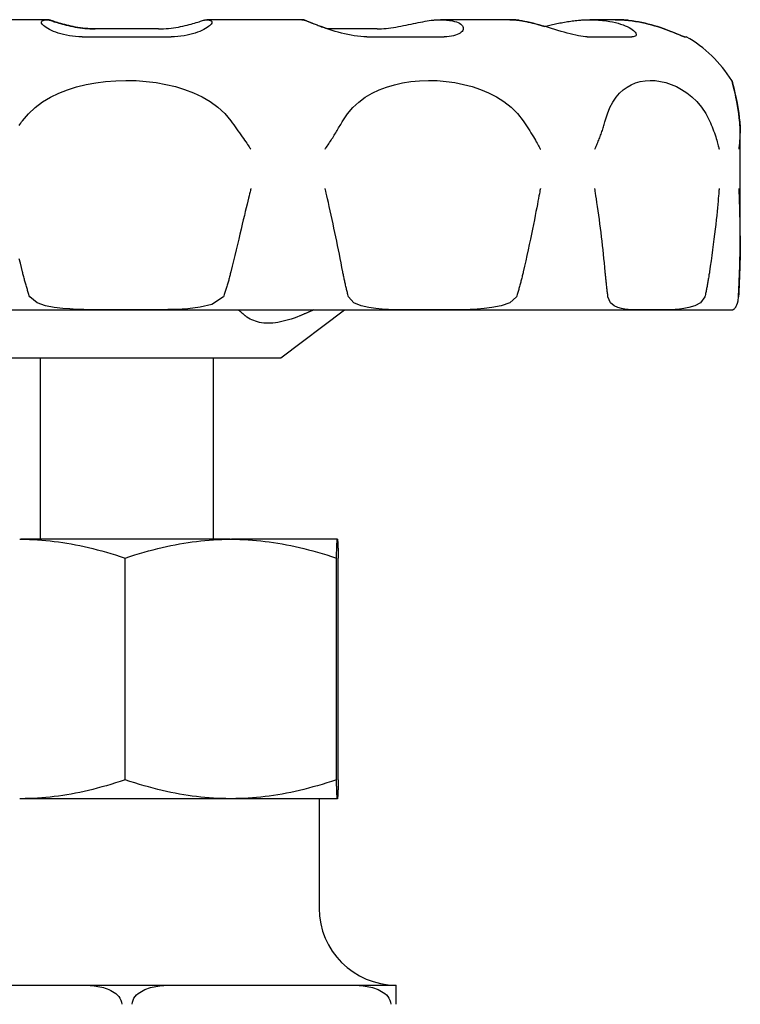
# Model space of a CAD drawing. Header units: millimetres. Extents: x 76 to 4093, y 0 to 405.
# Tile 6 of 9: x 432 to 469, y 228 to 280. Entities that reach past the tile are written whole.
import ezdxf

# ---------------------------------------------------------------- set-up
doc = ezdxf.new("R2010")
doc.units = ezdxf.units.MM
doc.layers.add('DETAIL', color=2, linetype='Continuous')

msp = doc.modelspace()

# ---------------------------------------------------------------- linework, layer by layer
at = {"layer": 'DETAIL'}
for p, q in [((433.18, 279.546), (428.255, 279.546)), ((433.205, 279.546), (433.18, 279.546)), ((446.444, 279.546), (441.518, 279.546)), ((446.468, 279.546), (446.444, 279.546)), ((457.275, 279.546), (453.667, 279.546)), ((457.291, 279.546), (457.275, 279.546)), ((462.769, 279.546), (461.447, 279.546)), ((462.774, 279.546), (462.769, 279.546)), ((438.995, 279.066), (435.705, 279.066)), ((450.372, 279.066), (447.797, 279.066)), ((435.027, 278.656), (439.668, 278.656)), ((449.842, 278.656), (453.863, 278.656)), ((461.314, 278.656), (463.636, 278.656)), ((466.367, 278.656), (466.461, 278.656)), ((469.268, 268.294), (469.268, 273.654)), ((469.274, 268.306), (469.274, 273.65)), ((405.899, 264.446), (468.823, 264.446)), ((445.361, 261.946), (448.683, 264.446)), ((429.361, 261.946), (445.361, 261.946)), ((432.861, 252.512), (432.861, 261.946)), ((441.861, 252.512), (441.861, 261.946)), ((431.781, 252.512), (431.849, 252.512)), ((442.73, 252.512), (431.849, 252.512)), ((442.73, 252.512), (442.799, 252.512)), ((448.311, 252.512), (442.799, 252.512)), ((448.311, 252.512), (448.311, 252.512)), ((448.311, 252.512), (448.311, 252.512)), ((448.311, 252.512), (448.311, 252.512)), ((437.266, 239.99), (437.266, 251.534)), ((448.263, 239.99), (448.263, 251.534)), ((448.358, 239.99), (448.358, 251.534)), ((431.849, 239.012), (431.781, 239.012)), ((442.73, 239.012), (431.849, 239.012)), ((442.799, 239.012), (442.73, 239.012)), ((448.311, 239.012), (442.799, 239.012)), ((447.361, 239.012), (447.361, 233.312)), ((448.311, 239.012), (448.311, 239.012)), ((448.311, 239.012), (448.311, 239.012)), ((448.311, 239.012), (448.311, 239.012)), ((430.361, 229.312), (435.052, 229.312)), ((435.052, 229.312), (439.671, 229.312)), ((439.671, 229.312), (444.361, 229.312)), ((444.361, 229.312), (449.052, 229.312)), ((449.052, 229.312), (451.361, 229.312)), ((451.361, 228.312), (451.361, 229.312))]:
    msp.add_line(p, q, dxfattribs=at)
at = {"layer": 'DETAIL', "flags": 128}
for points in [[(435.027, 278.656), (434.856, 278.66), (434.688, 278.67), (434.524, 278.686), (434.364, 278.708), (434.208, 278.736), (434.059, 278.769), (433.917, 278.807), (433.783, 278.848), (433.656, 278.892), (433.538, 278.938), (433.429, 278.987), (433.329, 279.036), (433.239, 279.086), (433.159, 279.135), (433.09, 279.184), (433.031, 279.231), (432.984, 279.277), (432.948, 279.32), (432.924, 279.36), (432.912, 279.398), (432.913, 279.431), (432.926, 279.46), (432.952, 279.486), (432.99, 279.506)], [(432.99, 279.506), (433.004, 279.512), (433.018, 279.517), (433.032, 279.522), (433.046, 279.526), (433.06, 279.53), (433.074, 279.534), (433.088, 279.537), (433.102, 279.539), (433.115, 279.541), (433.129, 279.543), (433.143, 279.545), (433.156, 279.545), (433.169, 279.546), (433.183, 279.546), (433.196, 279.546), (433.209, 279.545), (433.223, 279.544), (433.237, 279.543), (433.25, 279.541), (433.264, 279.538), (433.278, 279.536), (433.292, 279.532), (433.306, 279.529), (433.32, 279.525)], [(433.344, 279.525), (433.338, 279.527), (433.332, 279.528), (433.326, 279.53), (433.32, 279.531), (433.314, 279.533), (433.308, 279.534), (433.302, 279.536), (433.297, 279.537), (433.291, 279.538), (433.285, 279.539), (433.279, 279.54), (433.273, 279.541), (433.268, 279.542), (433.262, 279.542), (433.256, 279.543), (433.25, 279.544), (433.245, 279.544), (433.239, 279.545), (433.233, 279.545), (433.227, 279.546), (433.222, 279.546), (433.216, 279.546), (433.21, 279.546), (433.205, 279.546)], [(433.32, 279.525), (433.358, 279.513), (433.404, 279.499), (433.456, 279.482), (433.516, 279.463), (433.582, 279.443), (433.654, 279.42), (433.733, 279.396), (433.817, 279.371), (433.907, 279.345), (434.002, 279.318), (434.102, 279.292), (434.206, 279.265), (434.315, 279.238), (434.428, 279.213), (434.545, 279.188), (434.666, 279.165), (434.789, 279.143), (434.915, 279.124), (435.044, 279.107), (435.175, 279.092), (435.306, 279.081), (435.439, 279.073), (435.572, 279.068), (435.705, 279.066)], [(435.727, 279.066), (435.594, 279.068), (435.461, 279.073), (435.328, 279.081), (435.196, 279.092), (435.066, 279.107), (434.937, 279.124), (434.811, 279.143), (434.688, 279.165), (434.567, 279.188), (434.451, 279.213), (434.338, 279.238), (434.229, 279.265), (434.124, 279.292), (434.024, 279.319), (433.929, 279.345), (433.84, 279.371), (433.756, 279.396), (433.677, 279.42), (433.605, 279.443), (433.539, 279.463), (433.48, 279.482), (433.427, 279.499), (433.382, 279.513), (433.344, 279.525)], [(438.995, 279.066), (439.128, 279.068), (439.261, 279.073), (439.394, 279.081), (439.526, 279.092), (439.657, 279.107), (439.785, 279.124), (439.911, 279.143), (440.035, 279.165), (440.155, 279.188), (440.272, 279.213), (440.385, 279.238), (440.494, 279.265), (440.598, 279.292), (440.698, 279.319), (440.793, 279.345), (440.883, 279.371), (440.967, 279.396), (441.045, 279.42), (441.117, 279.443), (441.183, 279.463), (441.242, 279.482), (441.295, 279.499), (441.34, 279.513), (441.379, 279.525)], [(441.707, 279.506), (441.745, 279.486), (441.771, 279.46), (441.784, 279.431), (441.784, 279.397), (441.772, 279.36), (441.748, 279.32), (441.712, 279.277), (441.664, 279.231), (441.606, 279.184), (441.536, 279.135), (441.456, 279.085), (441.366, 279.036), (441.266, 278.987), (441.157, 278.938), (441.038, 278.892), (440.912, 278.848), (440.777, 278.807), (440.635, 278.769), (440.486, 278.736), (440.33, 278.708), (440.17, 278.686), (440.006, 278.67), (439.838, 278.66), (439.668, 278.656)], [(441.379, 279.525), (441.393, 279.529), (441.406, 279.532), (441.42, 279.536), (441.434, 279.538), (441.448, 279.541), (441.461, 279.543), (441.475, 279.544), (441.488, 279.545), (441.502, 279.546), (441.515, 279.546), (441.528, 279.546), (441.542, 279.545), (441.555, 279.545), (441.568, 279.543), (441.582, 279.541), (441.596, 279.539), (441.609, 279.537), (441.623, 279.534), (441.637, 279.53), (441.651, 279.526), (441.665, 279.522), (441.679, 279.517), (441.693, 279.512), (441.707, 279.506)], [(446.634, 279.506), (446.626, 279.51), (446.618, 279.513), (446.61, 279.516), (446.602, 279.519), (446.594, 279.522), (446.586, 279.524), (446.578, 279.527), (446.57, 279.529), (446.562, 279.531), (446.554, 279.533), (446.546, 279.535), (446.538, 279.536), (446.53, 279.538), (446.522, 279.539), (446.514, 279.541), (446.506, 279.542), (446.498, 279.543), (446.491, 279.544), (446.483, 279.544), (446.475, 279.545), (446.467, 279.545), (446.46, 279.546), (446.452, 279.546), (446.444, 279.546)], [(446.456, 279.546), (446.464, 279.546), (446.472, 279.546), (446.481, 279.546), (446.489, 279.546), (446.497, 279.545), (446.505, 279.545), (446.513, 279.544), (446.522, 279.543), (446.53, 279.542), (446.539, 279.541), (446.547, 279.539), (446.555, 279.538), (446.564, 279.536), (446.572, 279.534), (446.581, 279.532), (446.589, 279.53), (446.598, 279.528), (446.606, 279.525), (446.615, 279.522), (446.624, 279.52), (446.632, 279.517), (446.641, 279.513), (446.65, 279.51), (446.658, 279.506)], [(449.842, 278.656), (449.684, 278.659), (449.522, 278.67), (449.357, 278.686), (449.191, 278.708), (449.022, 278.736), (448.854, 278.769), (448.686, 278.807), (448.52, 278.848), (448.356, 278.892), (448.196, 278.938), (448.039, 278.987), (447.887, 279.036), (447.74, 279.086), (447.599, 279.135), (447.464, 279.184), (447.335, 279.231), (447.215, 279.277), (447.102, 279.32), (446.998, 279.36), (446.904, 279.398), (446.82, 279.431), (446.747, 279.46), (446.684, 279.486), (446.634, 279.506)], [(446.658, 279.506), (446.681, 279.497), (446.706, 279.487), (446.734, 279.475), (446.764, 279.463), (446.797, 279.45), (446.833, 279.436), (446.871, 279.421), (446.911, 279.405), (446.954, 279.388), (446.999, 279.37), (447.046, 279.352), (447.095, 279.333), (447.146, 279.313), (447.199, 279.292), (447.254, 279.271), (447.311, 279.25), (447.37, 279.228), (447.43, 279.206), (447.492, 279.183), (447.555, 279.16), (447.62, 279.137), (447.686, 279.113), (447.754, 279.09), (447.823, 279.066)], [(450.372, 279.066), (450.485, 279.068), (450.601, 279.073), (450.721, 279.081), (450.844, 279.092), (450.97, 279.107), (451.097, 279.124), (451.227, 279.143), (451.357, 279.165), (451.488, 279.188), (451.619, 279.213), (451.751, 279.238), (451.882, 279.265), (452.012, 279.292), (452.141, 279.319), (452.268, 279.345), (452.394, 279.371), (452.517, 279.396), (452.638, 279.42), (452.756, 279.443), (452.87, 279.463), (452.981, 279.482), (453.088, 279.499), (453.19, 279.513), (453.287, 279.525)], [(453.287, 279.525), (453.325, 279.529), (453.363, 279.532), (453.401, 279.536), (453.438, 279.538), (453.476, 279.541), (453.513, 279.543), (453.55, 279.544), (453.587, 279.545), (453.623, 279.546), (453.66, 279.546), (453.696, 279.546), (453.733, 279.545), (453.769, 279.545), (453.806, 279.543), (453.843, 279.541), (453.881, 279.539), (453.918, 279.537), (453.956, 279.534), (453.994, 279.53), (454.032, 279.526), (454.07, 279.522), (454.109, 279.517), (454.147, 279.512), (454.186, 279.506)], [(454.186, 279.506), (454.302, 279.486), (454.409, 279.46), (454.504, 279.431), (454.589, 279.397), (454.663, 279.36), (454.725, 279.32), (454.775, 279.277), (454.814, 279.231), (454.84, 279.184), (454.855, 279.135), (454.858, 279.085), (454.849, 279.036), (454.829, 278.987), (454.796, 278.938), (454.752, 278.892), (454.696, 278.848), (454.629, 278.807), (454.55, 278.769), (454.461, 278.736), (454.36, 278.708), (454.25, 278.686), (454.13, 278.67), (454.001, 278.66), (453.863, 278.656)], [(457.794, 279.506), (457.772, 279.51), (457.749, 279.513), (457.727, 279.516), (457.705, 279.519), (457.683, 279.522), (457.661, 279.524), (457.639, 279.527), (457.617, 279.529), (457.595, 279.531), (457.574, 279.533), (457.552, 279.535), (457.53, 279.536), (457.508, 279.538), (457.487, 279.539), (457.465, 279.541), (457.444, 279.542), (457.422, 279.543), (457.401, 279.544), (457.38, 279.544), (457.359, 279.545), (457.338, 279.545), (457.317, 279.546), (457.296, 279.546), (457.275, 279.546)], [(457.283, 279.546), (457.304, 279.546), (457.325, 279.546), (457.347, 279.546), (457.368, 279.545), (457.389, 279.545), (457.411, 279.544), (457.433, 279.543), (457.454, 279.542), (457.476, 279.541), (457.498, 279.54), (457.52, 279.538), (457.542, 279.537), (457.564, 279.535), (457.586, 279.533), (457.608, 279.531), (457.631, 279.529), (457.653, 279.527), (457.675, 279.524), (457.698, 279.522), (457.72, 279.519), (457.742, 279.516), (457.765, 279.513), (457.787, 279.51), (457.81, 279.506)], [(461.314, 278.656), (461.211, 278.659), (461.099, 278.67), (460.977, 278.686), (460.848, 278.708), (460.711, 278.737), (460.568, 278.77), (460.42, 278.807), (460.266, 278.848), (460.11, 278.892), (459.95, 278.939), (459.788, 278.987), (459.624, 279.036), (459.459, 279.086), (459.294, 279.135), (459.13, 279.184), (458.966, 279.231), (458.805, 279.277), (458.646, 279.32), (458.49, 279.361), (458.339, 279.398), (458.193, 279.431), (458.052, 279.46), (457.919, 279.486), (457.794, 279.506)], [(457.81, 279.506), (457.854, 279.499), (457.9, 279.492), (457.946, 279.484), (457.994, 279.475), (458.042, 279.466), (458.092, 279.456), (458.142, 279.445), (458.193, 279.434), (458.245, 279.423), (458.298, 279.411), (458.351, 279.399), (458.405, 279.386), (458.46, 279.372), (458.515, 279.358), (458.571, 279.344), (458.627, 279.33), (458.684, 279.314), (458.741, 279.299), (458.799, 279.283), (458.856, 279.267), (458.915, 279.251), (458.973, 279.234), (459.032, 279.217), (459.091, 279.2)], [(459.082, 279.198), (459.149, 279.213), (459.218, 279.229), (459.289, 279.245), (459.361, 279.261), (459.434, 279.277), (459.507, 279.293), (459.582, 279.31), (459.658, 279.326), (459.735, 279.342), (459.812, 279.358), (459.89, 279.374), (459.969, 279.389), (460.048, 279.404), (460.127, 279.418), (460.207, 279.432), (460.288, 279.446), (460.368, 279.458), (460.449, 279.47), (460.529, 279.481), (460.609, 279.492), (460.69, 279.501), (460.769, 279.51), (460.849, 279.518), (460.928, 279.525)], [(460.928, 279.525), (460.98, 279.529), (461.032, 279.532), (461.083, 279.536), (461.135, 279.538), (461.186, 279.541), (461.237, 279.543), (461.287, 279.544), (461.338, 279.545), (461.388, 279.546), (461.437, 279.546), (461.487, 279.546), (461.537, 279.545), (461.587, 279.545), (461.638, 279.543), (461.688, 279.541), (461.739, 279.539), (461.791, 279.537), (461.842, 279.534), (461.894, 279.53), (461.946, 279.526), (461.998, 279.522), (462.051, 279.517), (462.103, 279.512), (462.156, 279.506)], [(462.156, 279.506), (462.32, 279.486), (462.479, 279.46), (462.632, 279.431), (462.779, 279.397), (462.918, 279.36), (463.049, 279.32), (463.173, 279.277), (463.287, 279.231), (463.392, 279.184), (463.487, 279.135), (463.572, 279.086), (463.647, 279.036), (463.711, 278.987), (463.764, 278.938), (463.805, 278.892), (463.835, 278.848), (463.854, 278.807), (463.86, 278.769), (463.853, 278.736), (463.835, 278.708), (463.804, 278.686), (463.76, 278.67), (463.704, 278.659), (463.636, 278.656)], [(462.769, 279.546), (462.798, 279.546), (462.827, 279.546), (462.856, 279.546), (462.885, 279.545), (462.914, 279.545), (462.943, 279.544), (462.972, 279.543), (463.002, 279.542), (463.031, 279.541), (463.061, 279.54), (463.09, 279.538), (463.12, 279.537), (463.15, 279.535), (463.18, 279.533), (463.21, 279.531), (463.24, 279.529), (463.27, 279.527), (463.3, 279.524), (463.331, 279.522), (463.361, 279.519), (463.391, 279.516), (463.422, 279.513), (463.452, 279.51), (463.483, 279.506)], [(463.478, 279.506), (463.448, 279.51), (463.418, 279.513), (463.388, 279.516), (463.357, 279.519), (463.327, 279.522), (463.297, 279.524), (463.267, 279.527), (463.237, 279.529), (463.207, 279.531), (463.178, 279.533), (463.148, 279.535), (463.118, 279.536), (463.089, 279.538), (463.059, 279.539), (463.03, 279.541), (463, 279.542), (462.971, 279.543), (462.942, 279.544), (462.913, 279.544), (462.884, 279.545), (462.855, 279.545), (462.827, 279.546), (462.798, 279.546), (462.769, 279.546)], [(466.367, 278.656), (466.347, 278.66), (466.315, 278.67), (466.27, 278.686), (466.213, 278.708), (466.145, 278.736), (466.065, 278.769), (465.976, 278.807), (465.877, 278.848), (465.769, 278.892), (465.653, 278.938), (465.528, 278.987), (465.397, 279.036), (465.258, 279.086), (465.114, 279.135), (464.964, 279.184), (464.809, 279.231), (464.649, 279.277), (464.487, 279.32), (464.321, 279.36), (464.153, 279.398), (463.984, 279.431), (463.814, 279.46), (463.645, 279.486), (463.478, 279.506)], [(463.483, 279.506), (463.65, 279.486), (463.818, 279.46), (463.988, 279.431), (464.157, 279.397), (464.325, 279.36), (464.491, 279.32), (464.654, 279.277), (464.813, 279.231), (464.968, 279.184), (465.118, 279.135), (465.263, 279.085), (465.401, 279.036), (465.533, 278.987), (465.657, 278.938), (465.773, 278.892), (465.881, 278.848), (465.98, 278.807), (466.069, 278.769), (466.148, 278.736), (466.216, 278.708), (466.273, 278.686), (466.317, 278.67), (466.35, 278.66), (466.37, 278.656)], [(431.926, 274.287), (432.232, 274.656), (432.584, 274.981), (432.972, 275.265), (433.388, 275.511), (433.824, 275.72), (434.275, 275.896), (434.745, 276.045), (435.234, 276.166), (435.738, 276.261), (436.254, 276.329), (436.779, 276.371), (437.308, 276.386), (437.838, 276.375), (438.364, 276.337), (438.882, 276.272), (439.389, 276.181), (439.882, 276.062), (440.358, 275.917), (440.821, 275.74), (441.269, 275.529), (441.695, 275.281), (442.092, 274.994), (442.453, 274.663), (442.766, 274.287)], [(448.59, 274.287), (448.832, 274.655), (449.113, 274.98), (449.423, 275.263), (449.758, 275.509), (450.112, 275.718), (450.481, 275.894), (450.87, 276.043), (451.278, 276.165), (451.701, 276.26), (452.139, 276.329), (452.587, 276.371), (453.044, 276.386), (453.505, 276.375), (453.966, 276.337), (454.425, 276.273), (454.878, 276.182), (455.321, 276.063), (455.751, 275.918), (456.173, 275.741), (456.585, 275.53), (456.979, 275.282), (457.349, 274.994), (457.687, 274.663), (457.981, 274.287)], [(462.246, 274.287), (462.36, 274.655), (462.494, 274.98), (462.645, 275.263), (462.81, 275.509), (462.989, 275.718), (463.178, 275.894), (463.381, 276.043), (463.598, 276.165), (463.828, 276.26), (464.069, 276.329), (464.321, 276.371), (464.583, 276.386), (464.851, 276.375), (465.124, 276.337), (465.4, 276.273), (465.675, 276.182), (465.949, 276.063), (466.219, 275.918), (466.487, 275.741), (466.752, 275.53), (467.008, 275.282), (467.251, 274.994), (467.474, 274.663), (467.671, 274.287)], [(469.234, 274.287), (469.189, 274.656), (469.141, 274.981), (469.091, 275.265), (469.043, 275.511), (468.998, 275.72), (468.957, 275.896), (468.92, 276.045), (468.889, 276.166), (468.863, 276.261), (468.843, 276.329), (468.831, 276.371), (468.827, 276.386), (468.831, 276.375), (468.843, 276.337), (468.861, 276.272), (468.887, 276.181), (468.918, 276.062), (468.955, 275.917), (468.997, 275.74), (469.043, 275.529), (469.093, 275.281), (469.143, 274.994), (469.193, 274.663), (469.24, 274.287)], [(431.747, 274.036), (431.792, 274.099), (431.836, 274.162), (431.881, 274.225), (431.926, 274.287)], [(442.766, 274.287), (442.84, 274.183), (442.914, 274.079), (442.988, 273.975), (443.063, 273.87), (443.137, 273.766), (443.211, 273.661), (443.284, 273.557), (443.355, 273.456), (443.422, 273.36), (443.485, 273.271), (443.542, 273.189), (443.595, 273.114), (443.641, 273.046), (443.682, 272.987), (443.717, 272.938), (443.745, 272.897), (443.766, 272.867), (443.78, 272.848), (443.79, 272.834), (443.797, 272.824), (443.803, 272.817), (443.807, 272.813), (443.811, 272.811), (443.814, 272.81)], [(447.669, 272.81), (447.7, 272.845), (447.741, 272.905), (447.781, 272.966), (447.822, 273.029), (447.863, 273.092), (447.904, 273.155), (447.944, 273.218), (447.985, 273.281), (448.025, 273.344), (448.065, 273.407), (448.104, 273.47), (448.143, 273.533), (448.182, 273.596), (448.221, 273.659), (448.259, 273.722), (448.297, 273.785), (448.335, 273.848), (448.373, 273.911), (448.41, 273.974), (448.447, 274.037), (448.483, 274.099), (448.519, 274.162), (448.555, 274.225), (448.59, 274.287)], [(457.981, 274.287), (458.05, 274.183), (458.119, 274.079), (458.186, 273.975), (458.252, 273.871), (458.318, 273.767), (458.383, 273.662), (458.446, 273.558), (458.506, 273.457), (458.562, 273.362), (458.614, 273.273), (458.661, 273.19), (458.704, 273.115), (458.741, 273.047), (458.773, 272.988), (458.801, 272.938), (458.823, 272.898), (458.839, 272.868), (458.85, 272.848), (458.857, 272.834), (458.863, 272.824), (458.867, 272.817), (458.871, 272.813), (458.873, 272.811), (458.876, 272.81)], [(461.699, 272.81), (461.721, 272.845), (461.749, 272.905), (461.776, 272.966), (461.804, 273.029), (461.831, 273.092), (461.858, 273.155), (461.884, 273.218), (461.91, 273.281), (461.935, 273.344), (461.959, 273.407), (461.983, 273.47), (462.007, 273.533), (462.03, 273.596), (462.053, 273.659), (462.074, 273.722), (462.096, 273.785), (462.117, 273.848), (462.137, 273.911), (462.157, 273.974), (462.176, 274.037), (462.194, 274.099), (462.212, 274.162), (462.23, 274.225), (462.246, 274.287)], [(467.671, 274.287), (467.717, 274.183), (467.761, 274.079), (467.804, 273.975), (467.845, 273.871), (467.885, 273.767), (467.923, 273.662), (467.959, 273.558), (467.992, 273.457), (468.023, 273.362), (468.05, 273.273), (468.074, 273.19), (468.095, 273.115), (468.113, 273.047), (468.128, 272.988), (468.14, 272.938), (468.15, 272.898), (468.157, 272.868), (468.162, 272.848), (468.165, 272.834), (468.168, 272.824), (468.169, 272.817), (468.171, 272.813), (468.172, 272.811), (468.173, 272.81)], [(469.208, 272.81), (469.214, 272.845), (469.222, 272.905), (469.229, 272.966), (469.236, 273.029), (469.242, 273.092), (469.248, 273.155), (469.252, 273.218), (469.257, 273.281), (469.26, 273.344), (469.263, 273.407), (469.265, 273.47), (469.267, 273.533), (469.268, 273.596), (469.268, 273.659), (469.268, 273.722), (469.267, 273.785), (469.265, 273.848), (469.263, 273.911), (469.26, 273.974), (469.256, 274.036), (469.252, 274.099), (469.246, 274.162), (469.241, 274.225), (469.234, 274.287)], [(469.24, 274.287), (469.242, 274.261), (469.245, 274.234), (469.248, 274.208), (469.25, 274.181), (469.252, 274.155), (469.255, 274.128), (469.257, 274.102), (469.259, 274.075), (469.261, 274.049), (469.262, 274.022), (469.264, 273.996), (469.265, 273.969), (469.267, 273.943), (469.268, 273.916), (469.269, 273.89), (469.27, 273.863), (469.271, 273.836), (469.272, 273.81), (469.272, 273.783), (469.273, 273.757), (469.273, 273.73), (469.274, 273.704), (469.274, 273.677), (469.274, 273.65)], [(443.814, 270.756), (443.809, 270.751), (443.803, 270.735), (443.795, 270.706), (443.782, 270.655), (443.764, 270.583), (443.741, 270.491), (443.714, 270.38), (443.683, 270.251), (443.648, 270.104), (443.609, 269.94), (443.566, 269.76), (443.519, 269.565), (443.47, 269.356), (443.416, 269.134), (443.36, 268.899), (443.301, 268.652), (443.239, 268.394), (443.175, 268.127), (443.108, 267.849), (443.039, 267.566), (442.971, 267.283), (442.902, 267), (442.834, 266.717), (442.766, 266.434)], [(448.59, 266.434), (448.547, 266.66), (448.503, 266.886), (448.459, 267.112), (448.414, 267.338), (448.368, 267.564), (448.322, 267.79), (448.276, 268.016), (448.229, 268.242), (448.181, 268.468), (448.133, 268.694), (448.085, 268.92), (448.036, 269.147), (447.987, 269.373), (447.938, 269.599), (447.888, 269.824), (447.842, 270.033), (447.8, 270.22), (447.763, 270.381), (447.733, 270.515), (447.709, 270.618), (447.693, 270.687), (447.682, 270.728), (447.675, 270.748), (447.669, 270.756)], [(458.876, 270.756), (458.872, 270.751), (458.868, 270.735), (458.861, 270.705), (458.851, 270.654), (458.837, 270.582), (458.82, 270.49), (458.799, 270.379), (458.775, 270.249), (458.747, 270.102), (458.715, 269.938), (458.681, 269.758), (458.643, 269.563), (458.602, 269.354), (458.558, 269.131), (458.511, 268.896), (458.461, 268.649), (458.408, 268.392), (458.352, 268.124), (458.293, 267.847), (458.232, 267.564), (458.17, 267.282), (458.108, 266.999), (458.045, 266.716), (457.981, 266.434)], [(462.246, 266.434), (462.226, 266.66), (462.204, 266.886), (462.182, 267.112), (462.159, 267.338), (462.135, 267.564), (462.11, 267.79), (462.084, 268.016), (462.057, 268.242), (462.03, 268.468), (462.001, 268.694), (461.972, 268.92), (461.942, 269.147), (461.911, 269.373), (461.88, 269.599), (461.847, 269.824), (461.817, 270.033), (461.789, 270.22), (461.764, 270.381), (461.743, 270.515), (461.727, 270.618), (461.715, 270.687), (461.708, 270.728), (461.703, 270.748), (461.699, 270.756)], [(468.173, 270.756), (468.171, 270.751), (468.17, 270.735), (468.167, 270.705), (468.162, 270.654), (468.157, 270.582), (468.149, 270.49), (468.14, 270.379), (468.129, 270.249), (468.115, 270.102), (468.101, 269.938), (468.084, 269.758), (468.065, 269.563), (468.044, 269.354), (468.02, 269.131), (467.995, 268.896), (467.967, 268.649), (467.937, 268.392), (467.905, 268.124), (467.87, 267.847), (467.833, 267.564), (467.794, 267.282), (467.754, 266.999), (467.713, 266.716), (467.671, 266.434)], [(469.234, 266.434), (469.242, 266.659), (469.249, 266.885), (469.254, 267.11), (469.259, 267.336), (469.263, 267.562), (469.266, 267.787), (469.267, 268.013), (469.268, 268.238), (469.268, 268.464), (469.267, 268.69), (469.264, 268.915), (469.261, 269.141), (469.257, 269.367), (469.252, 269.592), (469.246, 269.817), (469.239, 270.027), (469.233, 270.215), (469.226, 270.378), (469.221, 270.513), (469.216, 270.616), (469.213, 270.686), (469.211, 270.727), (469.209, 270.748), (469.208, 270.756)], [(469.274, 268.306), (469.274, 268.232), (469.274, 268.157), (469.273, 268.081), (469.273, 268.004), (469.272, 267.927), (469.272, 267.849), (469.271, 267.771), (469.27, 267.692), (469.269, 267.614), (469.268, 267.535), (469.267, 267.456), (469.265, 267.378), (469.264, 267.299), (469.262, 267.22), (469.261, 267.142), (469.259, 267.063), (469.257, 266.984), (469.255, 266.906), (469.252, 266.827), (469.25, 266.748), (469.248, 266.67), (469.245, 266.591), (469.242, 266.512), (469.24, 266.434)], [(431.926, 266.434), (431.871, 266.659), (431.817, 266.885), (431.762, 267.11)], [(432.3, 265.131), (432.282, 265.184), (432.264, 265.238), (432.247, 265.292), (432.229, 265.345), (432.212, 265.399), (432.195, 265.453), (432.179, 265.507), (432.162, 265.561), (432.146, 265.615), (432.13, 265.669), (432.114, 265.724), (432.098, 265.778), (432.083, 265.832), (432.068, 265.887), (432.052, 265.941), (432.038, 265.996), (432.023, 266.05), (432.008, 266.105), (431.994, 266.16), (431.98, 266.214), (431.966, 266.269), (431.952, 266.324), (431.939, 266.379), (431.926, 266.434)], [(442.766, 266.434), (442.752, 266.379), (442.739, 266.324), (442.725, 266.269), (442.711, 266.214), (442.697, 266.16), (442.683, 266.105), (442.668, 266.05), (442.654, 265.996), (442.639, 265.941), (442.624, 265.887), (442.609, 265.832), (442.593, 265.778), (442.577, 265.724), (442.562, 265.669), (442.546, 265.615), (442.529, 265.561), (442.513, 265.507), (442.496, 265.453), (442.479, 265.399), (442.462, 265.345), (442.445, 265.292), (442.427, 265.238), (442.41, 265.184), (442.392, 265.131)], [(448.887, 265.131), (448.873, 265.184), (448.859, 265.238), (448.845, 265.292), (448.831, 265.345), (448.817, 265.399), (448.804, 265.453), (448.791, 265.507), (448.778, 265.561), (448.765, 265.615), (448.752, 265.669), (448.74, 265.724), (448.727, 265.778), (448.715, 265.832), (448.703, 265.887), (448.691, 265.941), (448.679, 265.996), (448.667, 266.05), (448.656, 266.105), (448.645, 266.16), (448.633, 266.214), (448.622, 266.269), (448.612, 266.324), (448.601, 266.379), (448.59, 266.434)], [(457.981, 266.434), (457.968, 266.379), (457.956, 266.324), (457.943, 266.269), (457.93, 266.214), (457.916, 266.16), (457.903, 266.105), (457.889, 266.05), (457.875, 265.996), (457.861, 265.941), (457.847, 265.887), (457.833, 265.832), (457.818, 265.778), (457.804, 265.724), (457.789, 265.669), (457.774, 265.615), (457.758, 265.561), (457.743, 265.507), (457.727, 265.453), (457.711, 265.399), (457.695, 265.345), (457.679, 265.292), (457.663, 265.238), (457.646, 265.184), (457.63, 265.131)], [(462.386, 265.131), (462.379, 265.184), (462.373, 265.238), (462.366, 265.292), (462.359, 265.345), (462.353, 265.399), (462.347, 265.453), (462.34, 265.507), (462.334, 265.561), (462.328, 265.615), (462.322, 265.669), (462.316, 265.724), (462.31, 265.778), (462.305, 265.832), (462.299, 265.887), (462.293, 265.941), (462.288, 265.996), (462.282, 266.05), (462.277, 266.105), (462.272, 266.16), (462.266, 266.214), (462.261, 266.269), (462.256, 266.324), (462.251, 266.379), (462.246, 266.434)], [(467.671, 266.434), (467.663, 266.379), (467.654, 266.324), (467.645, 266.269), (467.637, 266.214), (467.628, 266.16), (467.619, 266.105), (467.61, 266.05), (467.6, 265.996), (467.591, 265.941), (467.581, 265.887), (467.572, 265.832), (467.562, 265.778), (467.552, 265.724), (467.542, 265.669), (467.532, 265.615), (467.522, 265.561), (467.512, 265.507), (467.501, 265.453), (467.491, 265.399), (467.48, 265.345), (467.469, 265.292), (467.459, 265.238), (467.447, 265.184), (467.436, 265.131)], [(469.18, 265.131), (469.182, 265.184), (469.185, 265.238), (469.187, 265.292), (469.19, 265.345), (469.192, 265.399), (469.194, 265.453), (469.197, 265.507), (469.199, 265.561), (469.202, 265.615), (469.204, 265.669), (469.206, 265.724), (469.209, 265.778), (469.211, 265.832), (469.213, 265.887), (469.215, 265.941), (469.217, 265.996), (469.22, 266.05), (469.222, 266.105), (469.224, 266.16), (469.226, 266.214), (469.228, 266.269), (469.23, 266.324), (469.232, 266.379), (469.234, 266.434)], [(469.24, 266.434), (469.238, 266.379), (469.235, 266.324), (469.233, 266.269), (469.231, 266.214), (469.229, 266.16), (469.227, 266.105), (469.225, 266.05), (469.223, 265.996), (469.22, 265.941), (469.218, 265.887), (469.216, 265.832), (469.214, 265.778), (469.211, 265.724), (469.209, 265.669), (469.207, 265.615), (469.204, 265.561), (469.202, 265.507), (469.199, 265.453), (469.197, 265.399), (469.195, 265.345), (469.192, 265.292), (469.19, 265.238), (469.187, 265.184), (469.185, 265.131)], [(442.392, 265.131), (441.78, 264.722), (441.165, 264.583), (440.521, 264.508), (439.929, 264.472), (439.488, 264.459), (439.128, 264.452), (438.765, 264.449), (438.401, 264.447), (438.036, 264.446), (437.671, 264.446), (437.304, 264.446), (436.938, 264.446), (436.573, 264.446), (436.208, 264.447), (435.845, 264.449), (435.481, 264.454), (435.116, 264.461), (434.753, 264.474), (434.395, 264.493), (434.023, 264.522), (433.582, 264.575), (433.124, 264.663), (432.684, 264.807), (432.3, 265.131)], [(457.63, 265.131), (457.284, 264.813), (456.832, 264.655), (456.354, 264.562), (455.941, 264.513), (455.582, 264.485), (455.218, 264.467), (454.852, 264.456), (454.489, 264.45), (454.131, 264.447), (453.772, 264.446), (453.413, 264.446), (453.053, 264.446), (452.695, 264.446), (452.343, 264.446), (451.997, 264.448), (451.654, 264.451), (451.312, 264.457), (450.972, 264.469), (450.637, 264.489), (450.312, 264.518), (449.946, 264.57), (449.545, 264.664), (449.17, 264.82), (448.887, 265.131)], [(467.436, 265.131), (467.208, 264.813), (466.912, 264.655), (466.603, 264.562), (466.339, 264.513), (466.113, 264.485), (465.885, 264.467), (465.66, 264.456), (465.438, 264.45), (465.222, 264.447), (465.008, 264.446), (464.797, 264.446), (464.588, 264.446), (464.383, 264.446), (464.184, 264.446), (463.99, 264.448), (463.802, 264.451), (463.617, 264.457), (463.435, 264.469), (463.259, 264.489), (463.091, 264.518), (462.905, 264.57), (462.705, 264.664), (462.522, 264.82), (462.386, 265.131)], [(468.827, 264.446), (468.828, 264.446), (468.829, 264.446), (468.832, 264.446), (468.835, 264.446), (468.84, 264.447), (468.846, 264.447), (468.853, 264.449), (468.861, 264.45), (468.87, 264.452), (468.881, 264.456), (468.892, 264.46), (468.905, 264.466), (468.919, 264.473), (468.933, 264.483), (468.949, 264.494), (468.965, 264.509), (468.986, 264.529), (469.01, 264.557), (469.036, 264.594), (469.064, 264.643), (469.092, 264.705), (469.122, 264.787), (469.155, 264.919), (469.18, 265.131)], [(443.527, 264.133), (443.512, 264.145), (443.497, 264.157), (443.482, 264.169), (443.467, 264.182), (443.452, 264.194), (443.437, 264.207), (443.422, 264.219), (443.407, 264.232), (443.392, 264.244), (443.377, 264.257), (443.362, 264.27), (443.346, 264.283), (443.331, 264.296), (443.316, 264.309), (443.3, 264.323), (443.285, 264.336), (443.27, 264.349), (443.254, 264.363), (443.239, 264.377), (443.223, 264.39), (443.208, 264.404), (443.192, 264.418), (443.176, 264.432), (443.161, 264.446)], [(447.079, 264.446), (447.048, 264.432), (447.017, 264.418), (446.986, 264.404), (446.955, 264.39), (446.924, 264.377), (446.893, 264.363), (446.863, 264.349), (446.832, 264.336), (446.801, 264.323), (446.771, 264.309), (446.74, 264.296), (446.71, 264.283), (446.68, 264.27), (446.65, 264.257), (446.619, 264.244), (446.589, 264.232), (446.559, 264.219), (446.529, 264.207), (446.5, 264.194), (446.47, 264.182), (446.44, 264.169), (446.41, 264.157), (446.381, 264.145), (446.351, 264.133)], [(446.351, 264.133), (446.203, 264.075), (446.056, 264.02), (445.91, 263.971), (445.766, 263.926), (445.624, 263.886), (445.484, 263.851), (445.347, 263.821), (445.213, 263.797), (445.082, 263.777), (444.955, 263.763), (444.831, 263.755), (444.712, 263.752), (444.595, 263.755), (444.482, 263.763), (444.37, 263.777), (444.262, 263.797), (444.157, 263.821), (444.055, 263.851), (443.956, 263.886), (443.862, 263.926), (443.771, 263.971), (443.685, 264.02), (443.604, 264.075), (443.527, 264.133)], [(431.849, 252.512), (432.066, 252.51), (432.283, 252.504), (432.499, 252.496), (432.715, 252.483), (432.931, 252.468), (433.148, 252.449), (433.364, 252.428), (433.581, 252.402), (433.799, 252.374), (434.018, 252.342), (434.238, 252.307), (434.459, 252.269), (434.681, 252.227), (434.905, 252.182), (435.13, 252.134), (435.358, 252.082), (435.587, 252.026), (435.819, 251.967), (436.053, 251.905), (436.289, 251.838), (436.529, 251.768), (436.771, 251.694), (437.017, 251.616), (437.266, 251.534)], [(437.266, 251.534), (437.518, 251.616), (437.765, 251.694), (438.01, 251.768), (438.252, 251.838), (438.49, 251.905), (438.726, 251.967), (438.96, 252.026), (439.192, 252.082), (439.421, 252.134), (439.648, 252.182), (439.874, 252.227), (440.098, 252.269), (440.321, 252.307), (440.543, 252.342), (440.763, 252.374), (440.983, 252.402), (441.202, 252.428), (441.421, 252.449), (441.639, 252.468), (441.857, 252.483), (442.075, 252.496), (442.293, 252.504), (442.512, 252.51), (442.73, 252.512)], [(442.799, 252.512), (443.018, 252.51), (443.237, 252.504), (443.455, 252.496), (443.673, 252.483), (443.891, 252.468), (444.109, 252.449), (444.327, 252.428), (444.546, 252.402), (444.766, 252.374), (444.987, 252.342), (445.209, 252.307), (445.431, 252.269), (445.656, 252.227), (445.881, 252.182), (446.109, 252.134), (446.338, 252.082), (446.569, 252.026), (446.803, 251.967), (447.039, 251.905), (447.278, 251.838), (447.52, 251.768), (447.764, 251.694), (448.012, 251.616), (448.263, 251.534)], [(448.263, 251.534), (448.266, 251.616), (448.268, 251.694), (448.27, 251.768), (448.272, 251.838), (448.274, 251.905), (448.276, 251.967), (448.278, 252.026), (448.28, 252.082), (448.282, 252.134), (448.284, 252.182), (448.286, 252.227), (448.288, 252.269), (448.29, 252.307), (448.292, 252.342), (448.294, 252.374), (448.295, 252.402), (448.297, 252.428), (448.299, 252.449), (448.301, 252.468), (448.303, 252.483), (448.305, 252.496), (448.307, 252.504), (448.309, 252.51), (448.311, 252.512)], [(448.311, 252.512), (448.313, 252.51), (448.315, 252.504), (448.317, 252.496), (448.319, 252.483), (448.321, 252.468), (448.322, 252.449), (448.324, 252.428), (448.326, 252.402), (448.328, 252.374), (448.33, 252.342), (448.332, 252.307), (448.334, 252.269), (448.336, 252.227), (448.338, 252.182), (448.34, 252.134), (448.342, 252.082), (448.344, 252.026), (448.346, 251.967), (448.348, 251.905), (448.35, 251.838), (448.352, 251.768), (448.354, 251.694), (448.356, 251.616), (448.358, 251.534)], [(437.266, 239.99), (437.017, 239.908), (436.771, 239.83), (436.529, 239.756), (436.289, 239.686), (436.053, 239.62), (435.819, 239.557), (435.587, 239.498), (435.358, 239.442), (435.13, 239.39), (434.905, 239.342), (434.681, 239.297), (434.459, 239.255), (434.238, 239.217), (434.018, 239.182), (433.799, 239.15), (433.581, 239.122), (433.364, 239.097), (433.148, 239.075), (432.931, 239.056), (432.715, 239.041), (432.499, 239.029), (432.283, 239.02), (432.066, 239.014), (431.849, 239.012)], [(442.73, 239.012), (442.512, 239.014), (442.293, 239.02), (442.075, 239.029), (441.857, 239.041), (441.639, 239.056), (441.421, 239.075), (441.202, 239.097), (440.983, 239.122), (440.763, 239.15), (440.543, 239.182), (440.321, 239.217), (440.098, 239.255), (439.874, 239.297), (439.648, 239.342), (439.421, 239.39), (439.192, 239.442), (438.96, 239.498), (438.726, 239.557), (438.49, 239.62), (438.252, 239.686), (438.01, 239.756), (437.765, 239.83), (437.518, 239.908), (437.266, 239.99)], [(448.263, 239.99), (448.012, 239.908), (447.764, 239.83), (447.52, 239.756), (447.278, 239.686), (447.039, 239.62), (446.803, 239.557), (446.569, 239.498), (446.338, 239.442), (446.109, 239.39), (445.881, 239.342), (445.656, 239.297), (445.431, 239.255), (445.209, 239.217), (444.987, 239.182), (444.766, 239.15), (444.546, 239.122), (444.327, 239.097), (444.109, 239.075), (443.891, 239.056), (443.673, 239.041), (443.455, 239.029), (443.237, 239.02), (443.018, 239.014), (442.799, 239.012)], [(448.311, 239.012), (448.309, 239.014), (448.307, 239.02), (448.305, 239.029), (448.303, 239.041), (448.301, 239.056), (448.299, 239.075), (448.297, 239.097), (448.295, 239.122), (448.294, 239.15), (448.292, 239.182), (448.29, 239.217), (448.288, 239.255), (448.286, 239.297), (448.284, 239.342), (448.282, 239.39), (448.28, 239.442), (448.278, 239.498), (448.276, 239.557), (448.274, 239.62), (448.272, 239.686), (448.27, 239.756), (448.268, 239.83), (448.266, 239.908), (448.263, 239.99)], [(448.358, 239.99), (448.356, 239.908), (448.354, 239.83), (448.352, 239.756), (448.35, 239.686), (448.348, 239.62), (448.346, 239.557), (448.344, 239.498), (448.342, 239.442), (448.34, 239.39), (448.338, 239.342), (448.336, 239.297), (448.334, 239.255), (448.332, 239.217), (448.33, 239.182), (448.328, 239.15), (448.326, 239.122), (448.324, 239.097), (448.322, 239.075), (448.321, 239.056), (448.319, 239.041), (448.317, 239.029), (448.315, 239.02), (448.313, 239.014), (448.311, 239.012)], [(435.052, 229.312), (435.147, 229.311), (435.245, 229.308), (435.345, 229.303), (435.446, 229.296), (435.548, 229.287), (435.651, 229.275), (435.752, 229.261), (435.853, 229.245), (435.952, 229.225), (436.048, 229.204), (436.142, 229.179), (436.234, 229.15), (436.329, 229.117), (436.425, 229.078), (436.52, 229.033), (436.612, 228.984), (436.698, 228.93), (436.779, 228.871), (436.858, 228.8), (436.932, 228.72), (436.995, 228.632), (437.044, 228.535), (437.077, 228.427), (437.089, 228.312)], [(437.633, 228.312), (437.645, 228.427), (437.678, 228.535), (437.728, 228.632), (437.791, 228.72), (437.865, 228.8), (437.944, 228.871), (438.024, 228.93), (438.111, 228.984), (438.202, 229.033), (438.297, 229.078), (438.393, 229.117), (438.488, 229.15), (438.581, 229.179), (438.674, 229.204), (438.771, 229.225), (438.869, 229.245), (438.97, 229.261), (439.072, 229.275), (439.174, 229.287), (439.276, 229.296), (439.377, 229.303), (439.477, 229.308), (439.575, 229.311), (439.671, 229.312)], [(449.052, 229.312), (449.147, 229.311), (449.245, 229.308), (449.345, 229.303), (449.446, 229.296), (449.548, 229.287), (449.651, 229.275), (449.752, 229.261), (449.853, 229.245), (449.952, 229.225), (450.048, 229.204), (450.142, 229.179), (450.234, 229.15), (450.329, 229.117), (450.425, 229.078), (450.52, 229.033), (450.612, 228.984), (450.698, 228.93), (450.779, 228.871), (450.858, 228.8), (450.932, 228.72), (450.995, 228.632), (451.044, 228.535), (451.077, 228.427), (451.089, 228.312)]]:
    msp.add_lwpolyline(points, dxfattribs=at)
at = {"layer": 'DETAIL'}
for centre, radius, start, end in [((463.111, 272.796), 6.75, 32.1338, 60.2449), ((468.823, 265.206), 0.76, 270, 270.2788), ((451.361, 233.312), 4, 180, 270)]:
    msp.add_arc(centre, radius, start, end, dxfattribs=at)

doc.saveas('drawing.dxf')
